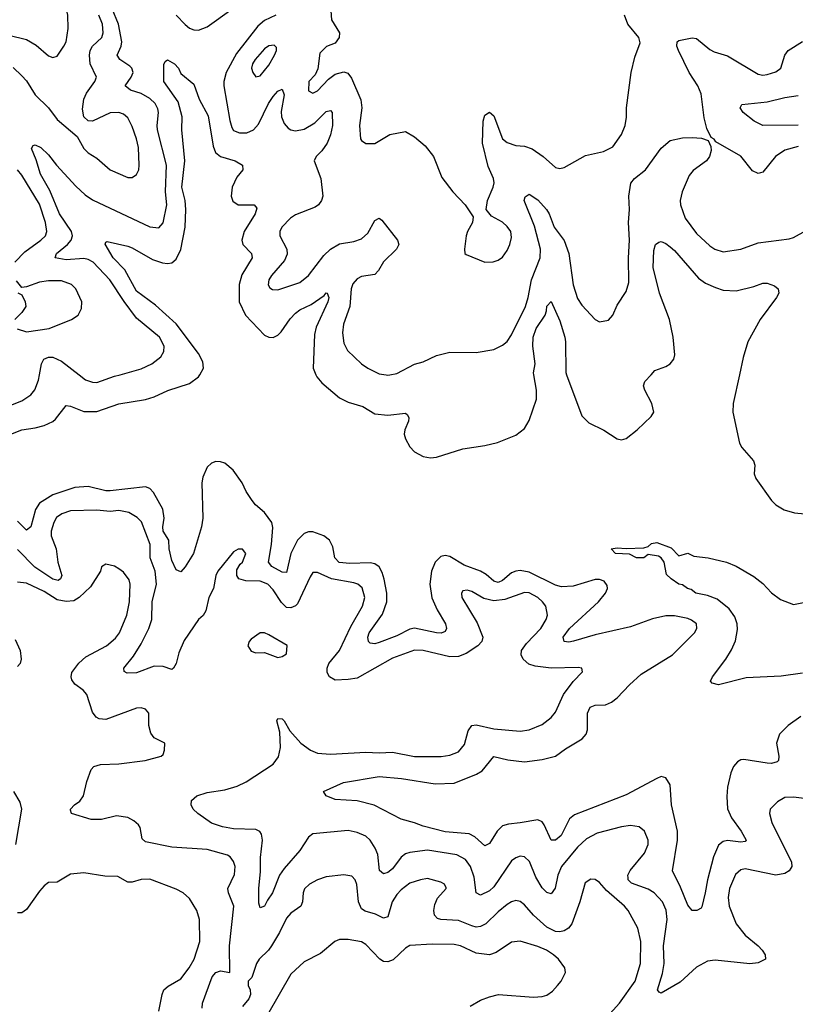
# Model space of a CAD drawing. Header units: inches. Extents: x 1843162 to 1959474, y 907081 to 1016326.
# Tile 254 of 256: x 1890280 to 1893798, y 937145 to 941610. Entities that reach past the tile are written whole.
import ezdxf

# ---------------------------------------------------------------- set-up
doc = ezdxf.new("R2010")
doc.units = ezdxf.units.IN
doc.header["$MEASUREMENT"] = 0
doc.layers.add('B8993', color=7, linetype='Continuous')
doc.layers.add('B8994', color=7, linetype='Continuous')

msp = doc.modelspace()

# ---------------------------------------------------------------- linework, layer by layer
at = {"layer": 'B8993', "color": 5}
for points, elevation in [([(1890000, 939834), (1890010, 939831.1), (1890050, 939825.8), (1890130, 939832), (1890209.4, 939850), (1890290, 939882.2), (1890330, 939909.1), (1890348.6, 939931.4), (1890364.6, 939975.4), (1890369.1, 940000)], 640), ([(1890000, 939693), (1890030, 939689.5), (1890170, 939703.1), (1890290, 939750.1), (1890350, 939758.8), (1890391.2, 939770), (1890430, 939788.1), (1890441.8, 939798.2), (1890490, 939860.8), (1890510, 939858), (1890570, 939833.6), (1890630, 939833.6), (1890730, 939867.9), (1890850, 939887.3), (1890890, 939899.8), (1890951.6, 939928.4), (1891050, 939960.7), (1891091.3, 939990), (1891097, 940000)], 620), ([(1890549.1, 940000), (1890577.7, 939977.7), (1890610, 939966), (1890630, 939965.4), (1890710, 939993.1), (1890734.7, 940000)], 640), ([(1891623.3, 940000), (1891627.5, 939990), (1891650, 939963), (1891730, 939896), (1891770, 939876.1), (1891835.5, 939855.5), (1891890, 939822.7), (1891950, 939816.9), (1892030, 939825.3), (1892038.6, 939818.6), (1892044.4, 939804.4), (1892043.6, 939790), (1892026.4, 939750), (1892023.5, 939730), (1892029.2, 939710), (1892050, 939673.7), (1892070, 939650.3), (1892110, 939628.6), (1892143.7, 939623.7), (1892170, 939626.3), (1892290, 939664.2), (1892390, 939678.9), (1892447.4, 939692.6), (1892530, 939725.7), (1892570, 939756.4), (1892590, 939793), (1892623.4, 939890), (1892623.6, 939930), (1892612.3, 940000)], 620), ([(1891941.3, 940000), (1891950, 939998.6), (1891957.8, 940000)], 640), ([(1892760.5, 940000), (1892830, 939813.8), (1892861.4, 939781.4), (1892929.4, 939749.4), (1892990, 939708.7), (1893010, 939705.3), (1893030, 939710.4), (1893080.7, 939750), (1893144.5, 939810), (1893155.8, 939830), (1893146.9, 939870), (1893115.1, 939930), (1893109.8, 939950), (1893114.8, 939970), (1893143.3, 940000)], 620), ([(1893544.1, 940000), (1893516.1, 939870), (1893514.8, 939830), (1893545, 939690), (1893555.8, 939670), (1893607.9, 939610), (1893614.4, 939590), (1893611.7, 939550), (1893618, 939530), (1893689.5, 939429.5), (1893708.8, 939410), (1893747.4, 939387.4), (1893794.1, 939374.1), (1893950, 939358)], 620), ([(1893823.1, 938450), (1893764.6, 938410), (1893725.6, 938370), (1893711.8, 938330), (1893722.6, 938270), (1893721.7, 938250), (1893715.9, 938244.1), (1893690, 938237.3), (1893670, 938238.3), (1893564.5, 938255.5), (1893550, 938253.3), (1893535.4, 938244.6), (1893516.9, 938223.1), (1893505.2, 938194.8), (1893490.7, 938129.3), (1893487.4, 938087.4), (1893490, 938030.8), (1893507.8, 937990), (1893552, 937930), (1893575.3, 937890), (1893570, 937883.6), (1893550, 937879.8), (1893490, 937887.4), (1893470, 937882.7), (1893450, 937866.6), (1893426.7, 937813.3), (1893398.9, 937710), (1893389.6, 937650.4), (1893373.2, 937586.8), (1893370, 937580.7), (1893350.3, 937569.7), (1893330, 937571.2), (1893310, 937594), (1893277, 937677), (1893240.4, 937750), (1893262.9, 937890), (1893262.8, 937930), (1893236.5, 938050), (1893230, 938140.9), (1893210, 938172.8), (1893190, 938177.4), (1893170, 938169.8), (1893030, 938095.7), (1892795.8, 938004.2), (1892774.1, 937985.9), (1892735.9, 937910), (1892710, 937889), (1892689.9, 937889.9), (1892659, 937959), (1892650, 937972), (1892630, 937982.1), (1892550, 937967.3), (1892497.4, 937962.6), (1892470, 937954.2), (1892444.9, 937930), (1892410, 937873.6), (1892390, 937863.1), (1892343.9, 937903.9), (1892317.9, 937917.9), (1892210, 937927.7), (1892110, 937952.2), (1892070, 937968.2), (1892010, 937984.2), (1891888.2, 938048.2), (1891810, 938067.3), (1891710, 938074.5), (1891669.3, 938090), (1891658, 938110), (1891749, 938151), (1891910, 938177.7), (1892010.7, 938169.3), (1892164.2, 938144.2), (1892250, 938147.4), (1892351.4, 938188.6), (1892376.8, 938203.2), (1892430, 938269.2), (1892493.4, 938253.4), (1892570, 938244.8), (1892650, 938255.5), (1892710, 938270.1), (1892755.9, 938304.1), (1892831.5, 938348.5), (1892849, 938370), (1892855, 938390), (1892855, 938465), (1892867.1, 938492.9), (1892890, 938501.7), (1892936.7, 938503.3), (1892964.5, 938515.5), (1892990, 938534.6), (1893045.6, 938594.4), (1893098.5, 938641.5), (1893240.6, 938730), (1893339.8, 938830), (1893351.3, 938850), (1893349, 938870), (1893327.3, 938887.3), (1893310, 938894.1), (1893250, 938906), (1893210, 938906.7), (1893150, 938893.1), (1893050, 938856.5), (1892890, 938819.9), (1892792.2, 938792.2), (1892770, 938787.8), (1892749.9, 938789.9), (1892744, 938810), (1892773.9, 938850), (1892904.7, 938970), (1892937.2, 939010), (1892946.1, 939030), (1892944.3, 939044.3), (1892930, 939064), (1892910, 939072), (1892890, 939072.1), (1892790, 939041.8), (1892737.5, 939037.5), (1892710, 939045.9), (1892590, 939104.4), (1892550, 939111.6), (1892530, 939109.9), (1892510, 939102), (1892470, 939066.3), (1892450, 939058.1), (1892430, 939064.3), (1892394.9, 939094.9), (1892370, 939109.5), (1892296.3, 939136.3), (1892230, 939175.1), (1892210, 939180.3), (1892190, 939176), (1892164.2, 939150), (1892148, 939110), (1892139.4, 939050), (1892148.3, 938988.3), (1892173.4, 938933.4), (1892210.9, 938870), (1892215.6, 938850), (1892210, 938836.2), (1892191.9, 938828.1), (1892170.7, 938829.3), (1892070, 938851.4), (1892050, 938847), (1891990, 938816.3), (1891910, 938785.5), (1891890, 938780.5), (1891870, 938782.4), (1891862, 938790), (1891858.7, 938810), (1891865.2, 938830), (1891925.6, 938914.4), (1891944.5, 938970), (1891945.1, 939010), (1891933.5, 939073.5), (1891924, 939104), (1891910, 939128.3), (1891890, 939142.4), (1891870, 939147.8), (1891776.6, 939143.4), (1891728.4, 939148.4), (1891709.4, 939169.4), (1891700.1, 939220.1), (1891684.3, 939250), (1891658.7, 939270), (1891610, 939288.3), (1891590, 939287.5), (1891570, 939280.2), (1891539.6, 939250), (1891509.3, 939190), (1891490, 939104), (1891470, 939104.3), (1891423.1, 939130), (1891408.7, 939150), (1891422.1, 939230), (1891427.5, 939307.5), (1891422.8, 939330), (1891390, 939376.1), (1891349.8, 939410), (1891333.6, 939430), (1891306.6, 939470), (1891288.5, 939510), (1891248, 939568), (1891210, 939599.7), (1891190, 939605.4), (1891170, 939606.6), (1891150, 939599.6), (1891130, 939580.5), (1891110, 939536.2), (1891106.3, 939510), (1891109.7, 939350), (1891103.7, 939310), (1891068.4, 939190), (1891030, 939129.6), (1891010, 939106.6), (1890990, 939115.1), (1890970, 939158.4), (1890958, 939210), (1890955.7, 939250), (1890931, 939291), (1890928.2, 939310), (1890935.6, 939350), (1890929, 939390), (1890886.1, 939466.1), (1890870, 939484.9), (1890850, 939491.7), (1890690, 939473.3), (1890670, 939473.9), (1890590, 939493.7), (1890530, 939489), (1890430, 939455.1), (1890370, 939417.1), (1890351.1, 939388.9), (1890330, 939311.1), (1890310, 939294.5), (1890270, 939335.3)], 620), ([(1893850, 938076.1), (1893790, 938084.5), (1893750, 938082.6), (1893716.7, 938063.3), (1893683.8, 938030), (1893681.1, 938010), (1893691.5, 937970), (1893780.5, 937790), (1893782, 937770), (1893777.6, 937762.4), (1893769.2, 937750), (1893750, 937738.7), (1893710, 937731), (1893570, 937759.5), (1893550, 937754.8), (1893526.5, 937733.5), (1893499.6, 937670), (1893492.9, 937630), (1893498.1, 937590), (1893530, 937510.3), (1893570, 937459.2), (1893630, 937410.2), (1893647.7, 937390), (1893661.7, 937370), (1893662, 937350), (1893630, 937333.1), (1893592, 937328), (1893434.4, 937345.6), (1893399.7, 937340.3), (1893350, 937313.4), (1893274.8, 937245.2), (1893190, 937195.6), (1893179.6, 937199.6), (1893172.6, 937210), (1893194.8, 937285.2), (1893203.1, 937330), (1893199.4, 937410), (1893216.2, 937530), (1893211.9, 937571.9), (1893195.2, 937610), (1893157.8, 937650), (1893130, 937666.8), (1893054.9, 937694.9), (1893040.2, 937710), (1893039, 937719), (1893037.9, 937730), (1893048.2, 937751.8), (1893114, 937830), (1893130.7, 937870), (1893129.8, 937890), (1893114.2, 937930), (1893089.8, 937949.8), (1893050, 937956.5), (1893010.1, 937949.9), (1892898.4, 937921.6), (1892850, 937895.8), (1892810, 937858), (1892737.9, 937770), (1892720.7, 937730), (1892708.2, 937671.8), (1892690, 937645.4), (1892670, 937651.9), (1892650, 937672.8), (1892621.5, 937721.5), (1892592.1, 937792.1), (1892570, 937814), (1892550, 937817.1), (1892530, 937809.8), (1892510, 937795), (1892430, 937678.3), (1892410, 937659.9), (1892370, 937639.8), (1892349.9, 937649.9), (1892341.8, 937721.8), (1892325, 937770), (1892301.1, 937801.1), (1892262.8, 937822.8), (1892130, 937843.8), (1892050, 937832.8), (1892030, 937826.9), (1892010, 937813), (1891970, 937759.3), (1891950, 937743.2), (1891930, 937736.5), (1891911.6, 937751.6), (1891903.7, 937823.7), (1891892.7, 937852.7), (1891870, 937889.8), (1891850, 937907.8), (1891810, 937924.6), (1891770, 937933.8), (1891610, 937917.6), (1891590, 937903.5), (1891550, 937842.3), (1891478.6, 937761.4), (1891457.8, 937730), (1891426.7, 937650), (1891403, 937617), (1891390, 937589.7), (1891370, 937582), (1891364.1, 937604.1), (1891363.9, 937670), (1891372.5, 937747.5), (1891371.2, 937811.2), (1891381.6, 937890), (1891376.9, 937916.9), (1891368.3, 937928.3), (1891350, 937937.5), (1891250, 937940.8), (1891199.5, 937950), (1891150, 937967), (1891087.3, 938010), (1891067, 938030), (1891057, 938050), (1891059.5, 938070), (1891082.7, 938090), (1891130, 938105.2), (1891210, 938117.5), (1891266.2, 938133.8), (1891306.3, 938153.7), (1891430, 938234.5), (1891453.4, 938266.6), (1891462.8, 938310), (1891459.9, 938379.9), (1891445.3, 938430), (1891450, 938440.5), (1891470, 938439.6), (1891479.6, 938430), (1891505.6, 938385.6), (1891554.7, 938330), (1891598.1, 938298.1), (1891630, 938284.2), (1891690, 938280.1), (1891850, 938288.9), (1891910, 938285.6), (1891970, 938288.9), (1892071.1, 938268.9), (1892191.2, 938268.8), (1892230, 938274.2), (1892269.6, 938290), (1892296.8, 938323.2), (1892314.1, 938385.9), (1892330.6, 938409.4), (1892350, 938413), (1892430, 938394.6), (1892550, 938383.2), (1892590.6, 938389.4), (1892650, 938414.6), (1892690, 938445.7), (1892709.7, 938470), (1892746.3, 938550), (1892790.6, 938609.4), (1892832.9, 938652.9), (1892829.2, 938669.2), (1892812.4, 938672.4), (1892690, 938668.8), (1892617.9, 938677.9), (1892588.3, 938688.3), (1892563.5, 938710), (1892553.8, 938730), (1892556.5, 938750), (1892578.5, 938781.5), (1892643.2, 938850), (1892668.1, 938890), (1892673.5, 938910), (1892666, 938950), (1892651.6, 938970), (1892629.8, 938990), (1892590, 939011.2), (1892570, 939013.2), (1892479.6, 938980.4), (1892430, 938975), (1892385.2, 938985.2), (1892330, 939016.8), (1892310, 939023.5), (1892290, 939019.5), (1892283.7, 939010), (1892284.9, 938990), (1892354.8, 938874.8), (1892381, 938810), (1892375.9, 938790), (1892357.6, 938770), (1892304.1, 938735.9), (1892270, 938722.6), (1892230, 938721.1), (1892110, 938749.3), (1892070, 938750.5), (1891970, 938714.6), (1891810, 938624.4), (1891770, 938617.3), (1891710, 938614.9), (1891684.9, 938630), (1891674.9, 938650), (1891674.1, 938670), (1891681.5, 938690), (1891730, 938750.2), (1891781.1, 938858.9), (1891834.5, 938950), (1891845, 938990), (1891833.1, 939033.1), (1891812.8, 939050), (1891795.8, 939055.8), (1891694.5, 939074.5), (1891630, 939103.5), (1891610, 939103), (1891596.7, 939083.3), (1891539.2, 938960.8), (1891530, 938951.4), (1891510, 938942.4), (1891490, 938944.8), (1891467.4, 938967.4), (1891430, 939024.7), (1891405.5, 939050), (1891370, 939063.7), (1891305.3, 939065.3), (1891274.2, 939074.2), (1891264.6, 939090), (1891264.5, 939115.5), (1891279.1, 939140.9), (1891290, 939150.5), (1891305.6, 939190), (1891290, 939209.5), (1891270, 939209.6), (1891250, 939197.6), (1891178.7, 939110), (1891169.2, 939090), (1891158, 939030), (1891137.7, 938990), (1891124.3, 938930), (1891111.2, 938908.8), (1891090, 938889.7), (1891025.5, 938794.5), (1891001.5, 938738.5), (1890989.4, 938690.6), (1890978, 938670), (1890970, 938663.9), (1890930, 938677.7), (1890890, 938679.2), (1890810, 938648.5), (1890766.6, 938646.6), (1890753.8, 938653.8), (1890751.3, 938670), (1890796.3, 938723.7), (1890830, 938779.2), (1890865.6, 938850), (1890879.7, 938890), (1890881.2, 938970), (1890900.8, 939050), (1890894.5, 939110), (1890872, 939170), (1890871.7, 939230), (1890832.5, 939332.5), (1890813.1, 939353.1), (1890774.8, 939374.8), (1890730, 939384.2), (1890690, 939379.4), (1890630, 939386.2), (1890510, 939383.2), (1890470.3, 939370), (1890447, 939353), (1890434, 939330), (1890422.8, 939290), (1890422.6, 939270), (1890445.3, 939210), (1890452.3, 939150), (1890470.8, 939090), (1890465.2, 939074.8), (1890453.4, 939066.6), (1890430, 939073.3), (1890348.1, 939128.1), (1890270, 939207.5)], 640), ([(1893830, 938646.1), (1893733.1, 938633.1), (1893574.1, 938625.9), (1893450, 938594.3), (1893421.2, 938601.2), (1893413.2, 938610), (1893422, 938630), (1893483, 938710), (1893508.2, 938751.8), (1893526, 938794), (1893535.3, 938844.7), (1893533.6, 938870), (1893522.8, 938902.8), (1893498.3, 938938.3), (1893442.6, 938982.6), (1893399.6, 938999.6), (1893346.6, 939010), (1893325.9, 939025.9), (1893309.3, 939030), (1893286.6, 939046.6), (1893269.2, 939050), (1893234, 939074), (1893214.2, 939094.2), (1893203.6, 939150), (1893190, 939169.4), (1893176.6, 939176.6), (1893130, 939185.2), (1893110.3, 939169.7), (1893078, 939170), (1893046, 939186), (1892982, 939190), (1892962.7, 939210), (1892990, 939214.6), (1893030, 939211.7), (1893110, 939215.3), (1893130, 939220.7), (1893145.5, 939234.5), (1893170, 939238.6), (1893235.2, 939215.2), (1893270, 939178.8), (1893310, 939190.5), (1893336.7, 939176.7), (1893402, 939170), (1893486, 939150), (1893530, 939132.6), (1893610, 939085.7), (1893650, 939054), (1893690, 939010.3), (1893730, 938980.3), (1893790, 938957.6), (1893850, 938970.3)], 580), ([(1891108, 937128), (1891109.2, 937150), (1891152, 937270), (1891170, 937288.8), (1891190, 937296.1), (1891233.5, 937290), (1891230.9, 937410), (1891251.1, 937590), (1891226.2, 937650), (1891223.8, 937670), (1891253.6, 937733.6), (1891256.4, 937770), (1891250, 937792.3), (1891233.9, 937813.9), (1891221.5, 937821.5), (1891130, 937846.6), (1890970, 937858.2), (1890850, 937882), (1890835.6, 937895.6), (1890826.1, 937946.1), (1890818.6, 937958.6), (1890797.8, 937977.8), (1890770, 937991.5), (1890719, 937999), (1890650, 937983.2), (1890603.2, 937983.2), (1890515.3, 938010), (1890510, 938026), (1890509.6, 938030), (1890527.6, 938050), (1890553, 938067), (1890569.7, 938090), (1890584.1, 938155.9), (1890604.5, 938210), (1890616.6, 938223.4), (1890646.9, 938233.1), (1890730, 938235.2), (1890848.7, 938250), (1890922, 938270), (1890930, 938278), (1890937.2, 938297.2), (1890938, 938330), (1890890, 938353.2), (1890874, 938374), (1890865.6, 938410), (1890865.1, 938465.1), (1890850, 938483.7), (1890830, 938489.6), (1890810, 938487.6), (1890670, 938436.4), (1890639.6, 938439.6), (1890626.9, 938446.9), (1890610.5, 938470.5), (1890584.1, 938550), (1890567.4, 938570), (1890530, 938597.2), (1890516.3, 938616.3), (1890512.4, 938630), (1890516.2, 938650), (1890547.3, 938692.7), (1890579.9, 938720.1), (1890673.3, 938770), (1890714.9, 938805.1), (1890732.1, 938830), (1890765.6, 938910), (1890778.2, 938970), (1890781.1, 939050), (1890775.8, 939070), (1890750, 939104.5), (1890730, 939119.5), (1890710, 939131.3), (1890670, 939140.9), (1890650.6, 939129.4), (1890646.7, 939110), (1890601.2, 939038.8), (1890550.1, 938989.9), (1890525.3, 938974.7), (1890490, 938971.6), (1890450, 938979), (1890390, 939017.1), (1890310, 939054.9), (1890270, 939059)], 660), ([(1890258.7, 938798.7), (1890281.1, 938750), (1890286.6, 938710), (1890281.1, 938690), (1890270, 938677.2)], 660), ([(1890261.6, 937870), (1890289.7, 938029.7), (1890281.7, 938061.7), (1890252.7, 938110)], 680), ([(1890910, 937114), (1890925.8, 937190), (1890934, 937210), (1890952.4, 937227.6), (1891010, 937260.3), (1891048.9, 937311.1), (1891070.7, 937349.3), (1891097.2, 937430), (1891095.8, 937530), (1891083.1, 937570), (1891050, 937624.2), (1891021.3, 937650), (1890990, 937667.7), (1890870, 937712.5), (1890830, 937711.6), (1890790, 937699.4), (1890770, 937698.2), (1890724.9, 937724.9), (1890666.5, 937726.5), (1890570, 937741.1), (1890510, 937735.6), (1890450, 937698.7), (1890410, 937697.6), (1890390, 937682.4), (1890370, 937658.7), (1890310, 937574.3), (1890290, 937560.5), (1890270, 937559.6)], 680), ([(1892927.6, 937070), (1893000.3, 937150), (1893070.6, 937250), (1893095.8, 937330), (1893097.5, 937430), (1893083.5, 937490), (1893039.3, 937570), (1893022.4, 937590), (1892941.3, 937661.3), (1892910, 937696.9), (1892890, 937711.1), (1892870, 937712.3), (1892844.3, 937695.7), (1892820.2, 937610), (1892783.7, 937510), (1892769.1, 937490), (1892750, 937478), (1892730, 937473.6), (1892710, 937475.2), (1892670, 937494.6), (1892610.6, 937550), (1892570, 937596.5), (1892550, 937611.6), (1892530, 937615.3), (1892510, 937609.8), (1892490, 937597.3), (1892450, 937565), (1892394.5, 937510), (1892370, 937497.6), (1892350, 937495.5), (1892330, 937500.8), (1892270, 937524.9), (1892189.9, 937529.9), (1892174.5, 937534.5), (1892161.7, 937550), (1892158.5, 937570), (1892162, 937598), (1892174.3, 937625.7), (1892214.7, 937670), (1892213.9, 937673.9), (1892206.6, 937690), (1892190, 937698.3), (1892130, 937715), (1892097.3, 937710), (1892050, 937693.8), (1892010, 937663.9), (1891990, 937642.3), (1891969.6, 937610), (1891950, 937542), (1891930, 937535.3), (1891893.8, 937553.8), (1891846.7, 937566.7), (1891830, 937578), (1891816.2, 937610), (1891808.9, 937688.9), (1891801.1, 937710), (1891786.1, 937726.1), (1891750, 937732), (1891670, 937722.4), (1891630.7, 937710), (1891594.9, 937690), (1891571.5, 937668.5), (1891564.9, 937650), (1891562.9, 937610), (1891554.4, 937590), (1891510, 937557.8), (1891490, 937536.1), (1891458.4, 937470), (1891422.2, 937410), (1891407.8, 937390), (1891366.5, 937350), (1891353.6, 937330), (1891332.8, 937267.2), (1891316.5, 937250), (1891316.5, 937230), (1891325.4, 937210), (1891325.9, 937190), (1891319.4, 937170), (1891290, 937135.4)], 660), ([(1892323.3, 937136.7), (1892370, 937163.6), (1892410, 937179), (1892451, 937189), (1892610, 937178), (1892650, 937180.3), (1892670, 937187), (1892695.8, 937204.2), (1892719.5, 937230), (1892735.1, 937250), (1892755.1, 937290), (1892752.3, 937310), (1892723.6, 937350), (1892700.5, 937370), (1892669.6, 937390), (1892630, 937407.7), (1892550, 937432.1), (1892510, 937426.6), (1892440.7, 937379.3), (1892410, 937369.8), (1892350, 937377), (1892278.4, 937410), (1892250, 937416.5), (1892150, 937417.3), (1892050, 937411), (1892030, 937399.8), (1891973.4, 937346.6), (1891950, 937337.3), (1891930, 937339.8), (1891912.6, 937350), (1891850, 937416.9), (1891830, 937428.2), (1891770, 937438.5), (1891730, 937438.7), (1891708.7, 937430), (1891644.7, 937375.3), (1891570, 937338), (1891510, 937282), (1891402.9, 937097.1)], 680)]:
    msp.add_lwpolyline(points, dxfattribs=dict(at, elevation=elevation))
at = {"layer": 'B8993', "color": 5, "elevation": 660}
msp.add_lwpolyline([(1891390, 938829), (1891370, 938829), (1891330, 938801.2), (1891320.7, 938790), (1891314, 938770), (1891330, 938746.4), (1891350, 938739.3), (1891390, 938741), (1891450, 938718), (1891470, 938722), (1891490, 938734), (1891492.7, 938772.7), (1891410, 938821.2)], close=True, dxfattribs=at)
at = {"layer": 'B8994', "color": 5}
for points, elevation in [([(1890230, 941539.8), (1890310, 941521), (1890354.3, 941494.3), (1890410, 941445.7), (1890430, 941438.4), (1890450, 941445.5), (1890479.7, 941490), (1890489.8, 941510.2), (1890499.1, 941570), (1890498.2, 941630), (1890444.3, 941870), (1890430, 941913.5), (1890412.7, 941932.7), (1890390, 941937.6), (1890290, 941916.2), (1890270, 941920.8)], 680), ([(1890734.7, 940000), (1890830, 940026.5), (1890879.6, 940050), (1890919.3, 940080.7), (1890934.1, 940105.9), (1890935.3, 940130), (1890914, 940170), (1890810, 940256.8), (1890752.8, 940332.8), (1890689.2, 940430), (1890613.2, 940510), (1890590, 940523.4), (1890570, 940527.5), (1890490, 940521.2), (1890441.1, 940530), (1890446.2, 940550), (1890496, 940590), (1890513.3, 940610), (1890519.9, 940630), (1890514.5, 940650), (1890460.8, 940730), (1890416.2, 940836.2), (1890374.4, 940910), (1890354.9, 940974.9), (1890333.2, 941026.8), (1890341, 941039), (1890350, 941043), (1890375.8, 941030), (1890410, 940998), (1890446.8, 940950), (1890535, 940855), (1890576.7, 940816.7), (1890610, 940794), (1890869.8, 940670.2), (1890910, 940666.7), (1890930, 940688.4), (1890946.6, 940770), (1890940.5, 940830), (1890945.2, 940950), (1890904.7, 941110), (1890902.5, 941130), (1890908.8, 941188.8), (1890905.5, 941205.5), (1890893.8, 941230), (1890870, 941253.5), (1890830, 941276), (1890782.4, 941290), (1890757.7, 941310), (1890785.7, 941350), (1890793.8, 941370), (1890789, 941390), (1890779.9, 941399.9), (1890734, 941430), (1890724.3, 941444.3), (1890722, 941450), (1890739.9, 941490), (1890743.2, 941510), (1890728, 941590), (1890699.5, 941659.5)], 640), ([(1890250, 941393.8), (1890290, 941355), (1890310, 941332.3), (1890349.4, 941270), (1890410.4, 941210.4), (1890450, 941157.8), (1890540.2, 941080.2), (1890570, 941025.5), (1890590, 941006), (1890630, 940982), (1890690, 940928.8), (1890770, 940894.9), (1890790, 940895.3), (1890810, 940908.2), (1890819.7, 940930), (1890821.7, 940950), (1890818, 941030), (1890809.7, 941070), (1890790, 941126), (1890770, 941164.5), (1890750, 941181.1), (1890728.7, 941188.7), (1890690, 941187.6), (1890610, 941149.7), (1890590, 941151), (1890569.8, 941169.8), (1890564.2, 941204.2), (1890571.1, 941250), (1890583.3, 941276.7), (1890621, 941330), (1890627.5, 941350), (1890599.9, 941410), (1890595.6, 941450), (1890598.7, 941470), (1890609.6, 941490.4), (1890652.2, 941530), (1890658.4, 941550), (1890654.6, 941590), (1890637.9, 941630)], 660), ([(1890990, 941631.3), (1891030, 941587.9), (1891050, 941571.3), (1891070, 941563.9), (1891090, 941562.3), (1891130, 941577.6), (1891242.2, 941657.8)], 640), ([(1891440.7, 941630), (1891390, 941606.6), (1891359.9, 941580.1), (1891263.5, 941456.5), (1891216.4, 941370), (1891205, 941330), (1891204.9, 941310), (1891232.3, 941152.3), (1891242, 941122), (1891250, 941108.3), (1891276.5, 941096.5), (1891310, 941097.8), (1891340.8, 941110), (1891363.1, 941136.9), (1891408.4, 941230), (1891430, 941262.2), (1891450, 941286.3), (1891470, 941295.5), (1891478.5, 941270), (1891465.7, 941194.3), (1891467.9, 941170), (1891479.4, 941139.4), (1891497.9, 941117.9), (1891510, 941110.1), (1891530, 941106.2), (1891570, 941113.9), (1891618, 941142), (1891670, 941193.8), (1891690, 941198.7), (1891696.9, 941190), (1891699, 941130), (1891690, 941087.3), (1891674.6, 941050), (1891650, 941015.3), (1891624.2, 940990), (1891615.9, 940970), (1891645.9, 940890), (1891654, 940810), (1891649.2, 940790), (1891635.2, 940770), (1891620.1, 940759.9), (1891530, 940725), (1891508, 940710), (1891468.1, 940670), (1891459.7, 940650), (1891460.2, 940630), (1891491.1, 940570), (1891493.1, 940546.9), (1891481.4, 940518.6), (1891421.3, 940450), (1891409.1, 940430), (1891407.1, 940407.1), (1891414.7, 940394.7), (1891426.8, 940386.8), (1891450, 940384.9), (1891550, 940418.6), (1891590, 940450.2), (1891658.8, 940541.2), (1891689.9, 940570.1), (1891730, 940594.1), (1891795.3, 940604.7), (1891830, 940616.3), (1891858.5, 940641.5), (1891890, 940699.3), (1891910, 940710.5), (1891921.8, 940701.8), (1891994, 940610), (1891999.6, 940590), (1891989.1, 940570), (1891930, 940512.5), (1891907.7, 940472.3), (1891890, 940455.2), (1891830, 940445.9), (1891810, 940435.4), (1891790, 940412.7), (1891782.9, 940390), (1891777.6, 940310), (1891747.7, 940230), (1891743.8, 940190), (1891750, 940142.8), (1891767.2, 940110), (1891830.4, 940050), (1891858.4, 940030), (1891910, 940004.9), (1891941.3, 940000)], 640), ([(1891691.6, 941650), (1891694.4, 941610), (1891730, 941550.3), (1891728.9, 941530), (1891710, 941503.4), (1891670.8, 941489.2), (1891641.2, 941458.8), (1891632.3, 941387.7), (1891619.2, 941360.8), (1891591.3, 941330), (1891590, 941287.7), (1891610, 941277.3), (1891630, 941287.8), (1891680, 941340), (1891710, 941363.9), (1891750, 941374.1), (1891768.3, 941368.3), (1891785, 941345), (1891826.3, 941246.3), (1891831.3, 941210), (1891821.6, 941130), (1891824.9, 941070), (1891830, 941062), (1891850, 941048.2), (1891890, 941048), (1891959, 941090), (1892030, 941103.1), (1892070, 941078.7), (1892118.7, 941038.7), (1892157, 940990), (1892194, 940894), (1892244.9, 940830), (1892300.7, 940770), (1892336.8, 940716.8), (1892334, 940690), (1892310.7, 940650), (1892304.9, 940630), (1892297.3, 940570), (1892298.8, 940550), (1892304.7, 940544.7), (1892390, 940510.4), (1892427.7, 940512.3), (1892450, 940519.3), (1892470, 940534), (1892490, 940562.8), (1892502.9, 940590), (1892510, 940622), (1892508, 940650), (1892490, 940673), (1892470, 940691.3), (1892419.1, 940719.1), (1892395.1, 940750), (1892401.6, 940790), (1892427.8, 940850), (1892432, 940870), (1892428.3, 940890), (1892405.1, 940945.1), (1892378.7, 941050), (1892382.1, 941150), (1892390, 941177.4), (1892410, 941190.2), (1892430, 941174), (1892469.3, 941070), (1892490, 941053.4), (1892530, 941039.4), (1892570, 941037.3), (1892604.4, 941024.4), (1892654, 940990), (1892710, 940939.3), (1892730, 940934.9), (1892750, 940939.5), (1892846.1, 940993.9), (1892927.5, 941012.5), (1892970, 941033.7), (1893008.6, 941090), (1893025.3, 941130), (1893031.4, 941168.6), (1893031.4, 941210), (1893053.1, 941370), (1893070, 941441), (1893094.7, 941505.3), (1893087.3, 941530), (1893038, 941590), (1893022.9, 941630)], 660), ([(1893810, 941035.2), (1893750, 941017.9), (1893707.5, 940990), (1893650, 940919.4), (1893630, 940913.2), (1893604.3, 940924.3), (1893550, 940990.7), (1893437, 941057), (1893430, 941068.7), (1893416, 941076), (1893397, 941117), (1893384.6, 941164.6), (1893370, 941273.3), (1893354.9, 941310), (1893316.4, 941370), (1893268.1, 941470), (1893260.7, 941490), (1893261.3, 941510), (1893270, 941515.8), (1893330, 941528.5), (1893350, 941525.6), (1893410, 941475.4), (1893430, 941464.8), (1893490, 941446), (1893630, 941363.8), (1893650, 941359.3), (1893670, 941361), (1893710, 941373.4), (1893732.1, 941390), (1893750.6, 941450), (1893765, 941470), (1893830, 941510.8)], 640), ([(1891097, 940000), (1891114.1, 940030), (1891110, 940058.9), (1891090, 940096.2), (1890990, 940231.2), (1890895.3, 940315.3), (1890810, 940379.3), (1890756, 940476), (1890703, 940530), (1890668, 940592), (1890670, 940602), (1890676.4, 940603.6), (1890770, 940583.6), (1890790, 940576.2), (1890882.7, 940522.7), (1890927.1, 940507.1), (1890950, 940504.5), (1890970, 940508), (1890990, 940524.4), (1891010, 940567.6), (1891029.9, 940670), (1891033.5, 940750), (1891029.9, 940790), (1891015.2, 940850), (1891029, 940970), (1891015.7, 941110), (1891017.3, 941170), (1890997.8, 941237.8), (1890933.1, 941330), (1890932.8, 941407.2), (1890939.1, 941420.9), (1890950, 941428.4), (1890981.3, 941410), (1890999.3, 941390), (1891010, 941366), (1891070, 941318), (1891093.7, 941250), (1891134.1, 941174.1), (1891157.3, 941037.3), (1891167.7, 941007.7), (1891190, 940990.2), (1891257.3, 940970), (1891290.5, 940950), (1891291.6, 940930), (1891264.6, 940895.4), (1891243.6, 940850), (1891239.2, 940810), (1891247, 940787), (1891270, 940770.9), (1891342.8, 940770), (1891355.1, 940755.1), (1891347.5, 940730), (1891297.5, 940650), (1891287.5, 940610), (1891291.9, 940590), (1891331.2, 940550), (1891333.8, 940530), (1891287.1, 940452.9), (1891275.2, 940410), (1891274.5, 940330), (1891303.6, 940270), (1891390, 940179), (1891410, 940170.2), (1891430, 940169.2), (1891450, 940179.2), (1891465.2, 940194.8), (1891506.5, 940253.5), (1891530, 940278.9), (1891550, 940293.8), (1891601, 940319), (1891660.3, 940359.7), (1891670, 940371.5), (1891674, 940370), (1891681.5, 940350), (1891677.8, 940330), (1891624.1, 940215.9), (1891617.2, 940182.8), (1891610.7, 940030), (1891623.3, 940000)], 620), ([(1893810, 941132.4), (1893650.7, 941130.7), (1893611.6, 941150), (1893560.5, 941190), (1893548.3, 941210), (1893554.8, 941225.2), (1893670, 941238.3), (1893750, 941257.3), (1893810, 941265.9)], 620), ([(1891957.8, 940000), (1891990, 940005.6), (1892070, 940048.1), (1892110, 940058.5), (1892170, 940087.6), (1892230, 940102.4), (1892350, 940100.5), (1892430, 940114.4), (1892470, 940134), (1892490, 940150.4), (1892510, 940181.3), (1892573.3, 940310), (1892586.4, 940350), (1892600.7, 940430), (1892640.9, 940530), (1892641.5, 940570), (1892614.2, 940674.2), (1892568.2, 940790), (1892572.7, 940807.3), (1892590, 940819.5), (1892630, 940793.2), (1892669.2, 940750), (1892681.5, 940730), (1892703.2, 940670), (1892750, 940609.1), (1892771.1, 940550), (1892790, 940407.7), (1892810, 940345.3), (1892830, 940314.9), (1892890, 940250.5), (1892910, 940240.7), (1892950, 940247.7), (1892969.7, 940270.3), (1892990, 940316), (1893030, 940377.3), (1893042, 940418), (1893041.2, 940530), (1893045.9, 940610), (1893041.6, 940690), (1893046.2, 940750), (1893042.6, 940810), (1893051.8, 940868.2), (1893067.8, 940890), (1893118.5, 940930), (1893190, 941028), (1893230, 941063), (1893286.3, 941073.7), (1893330, 941075.8), (1893372.7, 941072.7), (1893402, 941062), (1893414.4, 941034.4), (1893416.3, 941016.3), (1893408.2, 940990), (1893394.9, 940970), (1893334.1, 940925.9), (1893316.1, 940903.9), (1893284.3, 940830), (1893275.9, 940790), (1893277.5, 940770), (1893298.8, 940710), (1893350, 940641.3), (1893410, 940585.2), (1893433.4, 940570), (1893470, 940557.4), (1893550, 940569.1), (1893630, 940598), (1893770, 940616.9), (1893790, 940622.7), (1893846.3, 940653.7)], 640), ([(1890258, 940510), (1890302.2, 940557.8), (1890376.2, 940610), (1890396.5, 940630), (1890403, 940650), (1890397.3, 940690), (1890370, 940774), (1890290, 940905.4), (1890269.1, 940929.1)], 660), ([(1893143.3, 940000), (1893161.2, 940018.8), (1893210, 940037.4), (1893229.6, 940050), (1893246, 940070), (1893251.7, 940090), (1893243.9, 940170), (1893227.2, 940250), (1893181.5, 940370), (1893153.4, 940486.6), (1893155.8, 940564.2), (1893162.9, 940590), (1893178, 940602), (1893190, 940604.4), (1893210, 940596), (1893230, 940580.2), (1893250, 940563.2), (1893358.4, 940438.4), (1893390, 940415), (1893435.1, 940395.1), (1893470, 940383), (1893530, 940380.2), (1893610, 940399.8), (1893650, 940415), (1893670, 940415.5), (1893703.1, 940403.1), (1893720.7, 940390), (1893723.1, 940370), (1893713.1, 940350), (1893638.4, 940250), (1893581.7, 940150), (1893561.1, 940078.9), (1893544.1, 940000)], 620), ([(1890268.3, 940208.3), (1890310, 940194.4), (1890414, 940210), (1890515.3, 940250), (1890545.2, 940270), (1890560.2, 940299.8), (1890561.6, 940330), (1890534.7, 940390), (1890514.5, 940410), (1890470, 940425.4), (1890410, 940426.4), (1890370, 940419.8), (1890310, 940398.4), (1890290, 940396), (1890265.6, 940425.6)], 660), ([(1890271.1, 940371.1), (1890290, 940362), (1890304, 940330), (1890306.8, 940310), (1890290, 940282), (1890258, 940250)], 660), ([(1892612.3, 940000), (1892610.8, 940009.2), (1892618.1, 940050), (1892607.1, 940130), (1892609.4, 940170), (1892623, 940210), (1892662.9, 940270), (1892669.9, 940290), (1892670, 940310.5), (1892690, 940332.7), (1892730, 940243.8), (1892751.9, 940170), (1892755.7, 940150), (1892756.8, 940010), (1892760.5, 940000)], 620), ([(1890369.1, 940000), (1890378.1, 940050), (1890389, 940071), (1890410, 940080.1), (1890430, 940079.5), (1890470, 940061.6), (1890549.1, 940000)], 640)]:
    msp.add_lwpolyline(points, dxfattribs=dict(at, elevation=elevation))
at = {"layer": 'B8994', "color": 5, "elevation": 660}
msp.add_lwpolyline([(1891434.3, 941494.3), (1891410, 941491.7), (1891390, 941478.6), (1891347.8, 941430), (1891336.1, 941410), (1891331.8, 941390), (1891336.4, 941370), (1891350, 941350.6), (1891370, 941355.8), (1891410, 941404), (1891435.3, 941450), (1891444, 941470), (1891444.5, 941484.5)], close=True, dxfattribs=at)

doc.saveas('drawing.dxf')
